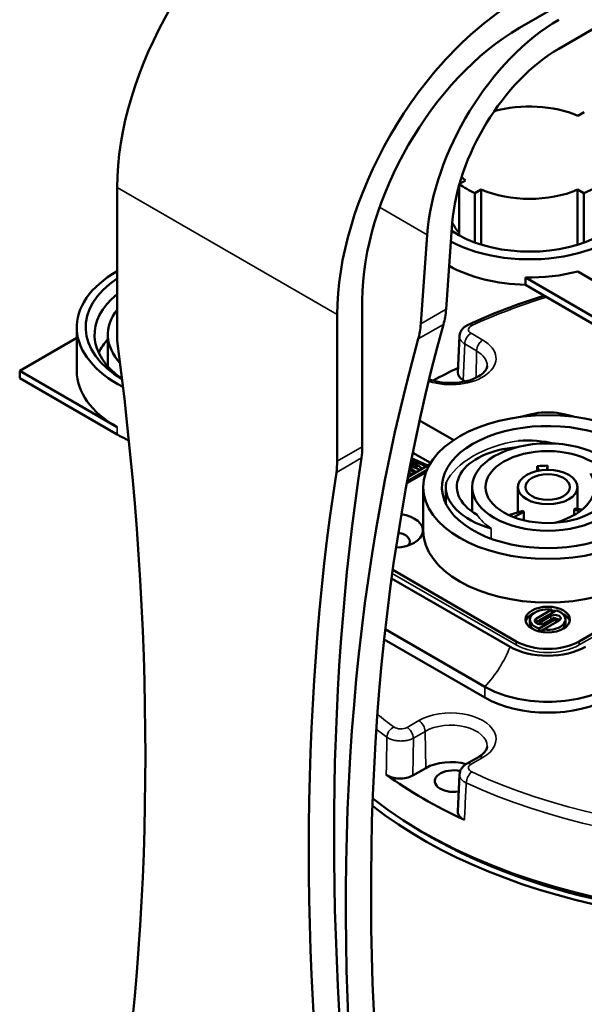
# Model space of a CAD drawing. Header units: millimetres. Extents: x 30 to 1646, y 30 to 1265.
# Tile 65 of 137: x 162 to 226, y 1050 to 1161. Entities that reach past the tile are written whole.
import ezdxf

# ---------------------------------------------------------------- set-up
doc = ezdxf.new("R2010")
doc.units = ezdxf.units.MM
doc.header["$LTSCALE"] = 6
doc.layers.add('Visible (ISO)', color=7, linetype='Continuous', lineweight=50)
doc.layers.add('Visible Narrow (ISO)', color=7, linetype='Continuous', lineweight=35)

msp = doc.modelspace()

# ---------------------------------------------------------------- linework, layer by layer
at = {"layer": 'Visible (ISO)'}
for p, q in [((218.3016, 1160.0346), (235.2722, 1169.8326)), ((222.7265, 1157.6903), (235.2722, 1164.9336)), ((225.5977, 1150.5511), (224.8826, 1150.1403)), ((212.2479, 1142.8805), (211.5541, 1142.4818)), ((173.0468, 1125.5884), (173.0468, 1142.0717)), ((211.5329, 1136.6909), (211.5329, 1142.4074)), ((213.2964, 1141.4466), (214.0115, 1141.8574)), ((214.0115, 1135.6571), (214.0115, 1141.8574)), ((224.8482, 1141.8424), (225.5598, 1141.4296)), ((224.8482, 1141.8424), (224.8482, 1135.6465)), ((213.2964, 1141.4466), (213.2964, 1135.898)), ((225.5598, 1135.8842), (225.5598, 1141.4296)), ((210.7514, 1138.1058), (210.0455, 1128.3813)), ((207.2062, 1126.7421), (207.9337, 1136.7637)), ((218.9734, 1131.9663), (218.9734, 1131.1498)), ((233.875, 1123.3216), (218.9734, 1131.9663)), ((224.8609, 1132.6431), (237.0604, 1125.566)), ((233.2182, 1122.8861), (218.9734, 1131.1498)), ((200.624, 1112.9327), (200.624, 1129.416)), ((197.7955, 1127.783), (197.7955, 1111.2997)), ((168.507, 1126.3541), (168.507, 1121.4551)), ((162.0867, 1121.4551), (168.507, 1125.1619)), ((172.007, 1121.9669), (172.007, 1125.5376)), ((211.3675, 1121.2743), (211.5618, 1125.3481)), ((173.0468, 1115.1273), (162.0867, 1121.4551)), ((162.0867, 1120.6387), (162.0867, 1121.4551)), ((173.0468, 1114.3108), (162.0867, 1120.6387)), ((212.2165, 1120.2736), (211.953, 1120.4257)), ((207.0686, 1115.8972), (210.9023, 1113.6838)), ((208.2967, 1111.1057), (206.2997, 1112.2587)), ((205.7647, 1109.5221), (208.1867, 1110.9204)), ((207.1338, 1110.3125), (206.0081, 1110.7906)), ((206.0427, 1110.9676), (206.8513, 1110.6185)), ((206.8513, 1110.6185), (206.0896, 1111.2066)), ((206.1346, 1111.4339), (207.3813, 1110.4554)), ((207.8144, 1110.7055), (206.1423, 1111.4729)), ((206.1766, 1111.6454), (208, 1110.8126)), ((220.2888, 1110.7404), (220.2888, 1110.1981)), ((220.4821, 1110.2369), (220.2888, 1110.7404)), ((221.4626, 1110.7996), (221.4267, 1110.325)), ((221.4626, 1110.3253), (221.4626, 1110.7996)), ((205.6361, 1108.8355), (207.7929, 1110.0807)), ((207.8993, 1110.3463), (205.6787, 1109.0642)), ((206.2676, 1109.8124), (205.8641, 1110.0453)), ((206.5151, 1109.9553), (205.929, 1110.383)), ((205.9697, 1110.5933), (206.7007, 1110.0625)), ((206.6153, 1110.1245), (206.7264, 1110.0773)), ((207.2567, 1110.5532), (207.4204, 1110.478)), ((207.4836, 1103.4922), (207.4836, 1108.3912)), ((210.0088, 1106.799), (210.0088, 1108.432)), ((212.9836, 1105.6178), (212.9836, 1108.3912)), ((218.1336, 1105.539), (218.1336, 1108.3912)), ((224.8336, 1105.9508), (224.8336, 1108.3912)), ((217.1158, 1105.2331), (218.6769, 1105.7023)), ((218.805, 1105.5967), (217.6767, 1104.9997)), ((218.805, 1104.6573), (218.805, 1105.5967)), ((225.0871, 1105.6562), (224.4709, 1105.8828)), ((224.4709, 1105.8828), (224.4709, 1105.2578)), ((224.5653, 1105.9997), (225.3472, 1105.8574)), ((243.0504, 1101.451), (225.0192, 1091.0407)), ((217.9481, 1091.0407), (204.0459, 1099.0671)), ((203.9149, 1098.1221), (217.241, 1090.4283)), ((221.9448, 1094.6137), (220.2108, 1093.6126)), ((220.5644, 1093.4085), (222.4544, 1094.4997)), ((221.9448, 1094.2055), (221.9448, 1094.6137)), ((219.4836, 1093.0819), (219.4836, 1093.4901)), ((220.5644, 1093.4085), (220.2108, 1093.2044)), ((222.4029, 1093.5718), (220.5128, 1092.4806)), ((220.7765, 1093.286), (220.5644, 1093.4085)), ((220.5644, 1093.4085), (220.5644, 1093.0002)), ((220.6106, 1092.9736), (220.5644, 1093.0002)), ((221.8372, 1093.8984), (220.7765, 1093.286)), ((220.7765, 1093.286), (220.7765, 1092.977)), ((221.0224, 1092.3666), (222.7564, 1093.3677)), ((221.1301, 1093.0819), (222.1907, 1093.6943)), ((222.1907, 1093.6943), (222.4029, 1093.5718)), ((222.4029, 1093.5718), (222.4029, 1093.1635)), ((223.4836, 1093.0819), (223.4836, 1093.4901)), ((214.4126, 1085.9375), (203.205, 1092.4083)), ((220.5128, 1092.4806), (220.5128, 1092.16)), ((221.0224, 1092.3666), (220.6218, 1092.1352)), ((221.0224, 1092.0715), (221.0224, 1092.3666)), ((214.4126, 1084.7128), (203.0786, 1091.2565)), ((205.2894, 1081.2279), (205.2894, 1081.2277)), ((205.0224, 1079.8322), (205.0224, 1079.8322)), ((213.68, 1078.0247), (212.3533, 1077.2587)), ((207.7542, 1076.7861), (206.2961, 1075.9443)), ((211.5617, 1076.0467), (211.3674, 1071.8927)), ((211.5617, 1076.0468), (211.5617, 1076.0467))]:
    msp.add_line(p, q, dxfattribs=at)
for centre, major_axis, ratio, start_param, end_param in [((193.5529, 1153.9109), (-14.5, -25.1147), 0.57735027, 3.92699082, 5.49778714), ((218.3016, 1139.6222), (14.5, 25.1147), 0.57735027, 0.78539816, 2.35619449), ((222.7265, 1143.8099), (10.5, 18.1865), 0.57735027, 0.78539816, 2.26892803), ((218.3016, 1139.6222), (-12.5, -21.6506), 0.57735027, 3.92699082, 5.49778714), ((222.7265, 1143.8099), (-8.5, -14.7224), 0.57735027, 3.92699082, 5.41052068), ((219.447, 1145.9988), (9, 0), 0.57735027, 0.92234379, 2.03129075), ((219.447, 1141.5081), (13, 0), 0.57735027, 3.96380396, 7.10782493), ((219.447, 1141.5081), (11.5, 0), 0.57735027, 3.84627807, 6.9551362), ((219.447, 1145.9988), (-9, 0), 0.57735027, 0.55391527, 0.64366511), ((219.447, 1145.9988), (-10, 0), 0.57735027, 0.66006428, 0.90833228), ((219.447, 1145.9988), (-9, 0), 0.57735027, 0.92234379, 2.21446144), ((219.447, 1145.9988), (-10, 0), 0.57735027, 2.22847295, 2.47912861), ((219.447, 1139.4669), (-9, 0), 0.57735027, 0.2613842, 0.49630183), ((219.447, 1138.6504), (13, 0), 0.57735027, 3.94264694, 4.67594529), ((184.007, 1126.3541), (-14.5, 0), 0.57735027, 5.56937512, 7.05365003), ((184.007, 1126.3541), (-15.5, 0), 0.57735027, 5.49778714, 7.12687673), ((219.447, 1139.4669), (13, 0), 0.57735027, 4.67594529, 5.14192505), ((184.007, 1125.5376), (-13.5, 0), 0.57735027, 5.65972554, 6.97324325), ((184.007, 1125.5376), (-12, 0), 0.57735027, 5.86381681, 6.76655298), ((202.9213, 1132.4944), (4.3326, -9.0959), 0.62547358, 0.62246683, 0.83301532), ((385.9299, 976.6034), (-110.9926, 235.3752), 0.6252357, 0.62600926, 1.04867661), ((200.0823, 1130.8552), (-4.3324, 9.096), 0.62545909, 3.76407592, 3.9746247), ((212.9361, 1125.7355), (-0.4186, 0.9082), 0.50943022, 0.00000011, 0.00014521), ((180.1179, 1121.5059), (-5, 8.6603), 0.57735027, 0.78539816, 0.9463052), ((184.007, 1121.4551), (-13.5, 0), 0.57735027, 5.80730306, 6.01820382), ((-63.0286, 1216.3162), (-169.1806, 293.0293), 0.57735027, 3.76608378, 4.08789785), ((383.0907, 974.9642), (-110.9926, 235.3752), 0.6252357, 0.62600926, 1.04867661), ((247.6466, 1096.552), (56.8079, 0), 0.57735027, 2.26293341, 2.32896153), ((184.007, 1121.4551), (-15.5, 0), 0.57735027, 0, 0.78539816), ((213.3682, 1121.2419), (-2.0015, 0.0009), 0.5769769, 6.25594167, 7.06889618), ((221.4836, 1113.2902), (6, 0), 0.57735027, 1.87982323, 2.09795172), ((221.4836, 1113.9026), (5, 0), 0.57735027, 0.99130814, 2.15028452), ((221.4836, 1113.2902), (6, 0), 0.57735027, 1.04364093, 1.26176942), ((221.4836, 1108.3912), (11.9, 0), 0.57735027, 5.73098751, 11.54777209), ((184.007, 1120.6387), (15.5, 0), 0.57735027, 3.92699082, 4.04138263), ((193.5529, 1117.0152), (-5, 8.6603), 0.57735027, 3.76608378, 3.92699082), ((219.0088, 1108.432), (9, 0), 0.57735027, 1.20180789, 1.66051603), ((219.0088, 1108.432), (-7.75, 0), 0.57735027, 4.84233348, 7.06973554), ((436.6994, 931.064), (-169.1806, 293.0293), 0.57735027, 0.62449113, 0.9463052), ((190.7245, 1115.3822), (5, -8.6603), 0.57735027, 0.62449113, 0.78539816), ((221.4836, 1106.7582), (7, 0), 0.57735027, 1.57379649, 1.74232909), ((433.871, 929.431), (169.1806, -293.0293), 0.57735027, 3.76608378, 4.08789785), ((219.0088, 1108.432), (7.75, 0), 0.57735027, 5.14835129, 6.62439693), ((219.0088, 1108.432), (-9, 0), 0.57735027, 6.19346561, 7.40842038), ((219.0088, 1106.799), (-9, 0), 0.57735027, 0, 0.04803857), ((204.1595, 1103.4922), (3.3, 0), 0.57735027, 4.78999245, 7.59166332), ((221.4836, 1106.7582), (3.35, 0), 0.57735027, 3.7191205, 3.78579528), ((221.4836, 1106.7582), (3.35, 0), 0.57735027, 5.81351561, 5.88019038), ((204.1595, 1102.2675), (1.8, 0), 0.57735027, 5.85801168, 7.56328407), ((221.4836, 1103.4922), (-14, 0), 0.57735027, 0, 3.14159265), ((221.4836, 1093.0819), (-2.5, 0), 0.57735027, 5.39199966, 6.14128825), ((221.4836, 1093.4901), (-2, 0), 0.57735027, 4.47970593, 7.34717317), ((221.4836, 1093.4901), (2, 0), 0.57735027, 4.47970593, 7.34717317), ((221.4836, 1093.0819), (2.5, 0), 0.57735027, 1.21884348, 1.38526245), ((221.4836, 1093.0819), (2.5, 0), 0.57735027, 0.14189705, 0.89118564), ((247.6466, 1092.0613), (57, 0), 0.57735027, 3.77683091, 6.32028435), ((221.4836, 1093.0819), (-2, 0), 0.57735027, 0, 0.66711036), ((220.6705, 1093.3473), (-0.65, 0), 0.57735027, 5.49778714, 8.6393798), ((220.6705, 1092.939), (0.65, 0), 0.57735027, 2.35619449, 2.56648123), ((222.2968, 1093.633), (0.65, 0), 0.57735027, 5.49778714, 8.6393798), ((222.2968, 1093.2248), (0.65, 0), 0.57735027, 0.57511142, 1.47855807), ((221.4836, 1093.0819), (2, 0), 0.57735027, 5.61607495, 6.28318531), ((221.4836, 1093.0819), (-5, 0), 0.57735027, 0.78539816, 2.35619449), ((221.4836, 1092.8778), (-6, 0), 0.57735027, 0.78539816, 2.35619449), ((221.4836, 1090.02), (-10, 0), 0.57735027, 0.78539816, 2.35619449), ((221.4836, 1088.7953), (10, 0), 0.57735027, 3.92699082, 5.49778714), ((210.5827, 1075.1531), (4, 0), 0.57735027, 1.1232584, 2.35619494), ((210.877, 1075.3231), (-2.1, 0), 0.57735027, 4.33833266, 8.14197891), ((247.6466, 1096.552), (-56.8079, 0), 0.57735027, 0.6757271, 0.89506921), ((204.8825, 1076.7614), (-2.0002, -0.0009), 0.57772355, 0.67564064, 2.35543543), ((247.6466, 1092.8778), (56.9651, 0), 0.57735027, 3.7768784, 5.26826709), ((213.3682, 1071.8621), (-2.0015, -0.0009), 0.57697691, 6.25594228, 7.1772716), ((247.6466, 1092.0613), (56, 0), 0.57735027, 3.88346225, 5.54131571)]:
    msp.add_ellipse(centre, major_axis=major_axis, ratio=ratio, start_param=start_param, end_param=end_param, dxfattribs=at)
for centre, major_axis in [((221.4836, 1108.3912), (14, 0)), ((221.4836, 1108.3912), (8.5, 0)), ((221.4836, 1108.3912), (-7, 0)), ((221.4836, 1108.3912), (-3.35, 0)), ((221.4836, 1108.3912), (-2.5, 0)), ((221.4836, 1093.4901), (-2.5, 0))]:
    msp.add_ellipse(centre, major_axis=major_axis, ratio=0.57735027, dxfattribs=at)
msp.add_open_spline([(221.1083, 1129.9113), (218.0846, 1128.9774), (215.2055, 1127.8827), (212.5175, 1126.6437)], degree=3, dxfattribs=at)
for points, knots in [([(212.5175, 1126.6436), (212.4311, 1126.6038), (212.346, 1126.5575), (212.1798, 1126.4488), (212.0985, 1126.3862), (211.9435, 1126.24), (211.8697, 1126.1561), (211.738, 1125.9632), (211.6803, 1125.8538), (211.5951, 1125.613), (211.5682, 1125.4816), (211.5618, 1125.3481)], [1.459216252, 1.459216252, 1.459216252, 1.459216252, 1.633106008, 1.633106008, 1.806995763, 1.806995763, 1.980885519, 1.980885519, 2.154775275, 2.154775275, 2.328665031, 2.328665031, 2.328665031, 2.328665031]), ([(208.1425, 1120.514), (208.2337, 1120.4794), (208.3279, 1120.4465), (208.7891, 1120.2993), (209.1915, 1120.2109), (210.0384, 1120.1028), (210.4835, 1120.0844), (211.3633, 1120.1228), (211.7978, 1120.1799), (212.6023, 1120.3599), (212.9728, 1120.482), (213.607, 1120.7663), (213.8726, 1120.9275), (214.2824, 1121.2539), (214.4271, 1121.4182), (214.6239, 1121.7319), (214.6631, 1121.871), (214.6696, 1122.006), (214.6698, 1122.0122), (214.6699, 1122.0185)], [1.7745383, 1.7745383, 1.7745383, 1.7745383, 1.85106258, 1.85106258, 2.13857227, 2.13857227, 2.43164564, 2.43164564, 2.72587115, 2.72587115, 3.01650137, 3.01650137, 3.29979355, 3.29979355, 3.5795858, 3.5795858, 3.89909056, 3.89909056, 3.91464791, 3.91464791, 3.91464791, 3.91464791]), ([(213.68, 1078.0247), (213.8268, 1078.1094), (213.9576, 1078.1982), (214.1843, 1078.3774), (214.2801, 1078.4678), (214.4367, 1078.6431), (214.4975, 1078.7279), (214.5888, 1078.8863), (214.6195, 1078.9597), (214.6593, 1079.0958), (214.6686, 1079.1586), (214.6699, 1079.2208)], [3.141592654, 3.141592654, 3.141592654, 3.141592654, 3.296203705, 3.296203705, 3.450814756, 3.450814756, 3.605425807, 3.605425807, 3.760036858, 3.760036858, 3.914647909, 3.914647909, 3.914647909, 3.914647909]), ([(212.3534, 1077.2587), (212.2797, 1077.2161), (212.2072, 1077.1679), (212.0664, 1077.0573), (211.9979, 1076.9949), (211.8688, 1076.8524), (211.808, 1076.7723), (211.7013, 1076.5926), (211.6554, 1076.493), (211.5882, 1076.2783), (211.5672, 1076.1633), (211.5617, 1076.0468)], [6.282943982, 6.282943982, 6.282943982, 6.282943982, 6.434673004, 6.434673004, 6.586402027, 6.586402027, 6.738131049, 6.738131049, 6.889860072, 6.889860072, 7.041589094, 7.041589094, 7.041589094, 7.041589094])]:
    msp.add_open_spline(points, degree=3, knots=knots, dxfattribs=at)
at = {"layer": 'Visible Narrow (ISO)'}
for p, q in [((197.7955, 1127.783), (173.0468, 1142.0717)), ((207.9337, 1136.7637), (202.573, 1139.8587)), ((207.2062, 1126.7421), (210.0455, 1128.3813)), ((206.9192, 1125.0453), (209.7584, 1126.6845)), ((212.8534, 1125.6926), (214.18, 1124.9268)), ((211.953, 1120.4257), (212.1463, 1124.4823)), ((213.473, 1123.7163), (212.1463, 1124.4823)), ((213.4276, 1120.6885), (213.473, 1123.7163)), ((173.0468, 1114.3108), (173.0468, 1115.1273)), ((197.7955, 1111.2997), (200.624, 1112.9327)), ((197.7042, 1110.0443), (200.5326, 1111.6773)), ((215.1301, 1103.7432), (215.1301, 1102.5819)), ((225.0192, 1090.6324), (243.0504, 1101.0427)), ((203.993, 1098.6894), (217.9481, 1090.6324)), ((220.2108, 1093.6126), (220.2108, 1093.2044)), ((221.8372, 1093.4901), (221.8372, 1093.8984)), ((217.9481, 1090.6324), (217.9481, 1091.0407)), ((225.0192, 1091.0407), (225.0192, 1090.6324)), ((214.4126, 1084.7128), (214.4126, 1085.9375)), ((205.6587, 1081.3631), (206.9853, 1082.1291)), ((204.2778, 1081.3447), (204.2778, 1081.3445)), ((207.6923, 1080.9186), (206.3656, 1080.1527)), ((207.7542, 1076.7861), (207.6923, 1080.9186)), ((204.3077, 1079.8955), (204.3077, 1079.8954)), ((206.2961, 1075.9443), (206.3656, 1080.1527)), ((214.18, 1077.9752), (212.8535, 1077.2092))]:
    msp.add_line(p, q, dxfattribs=at)
for centre, major_axis, ratio, start_param, end_param in [((247.6466, 1101.451), (55.6327, 0), 0.57735027, 2.06277785, 2.24454919), ((212.9361, 1125.7355), (-0.4186, 0.9082), 0.50943022, 5.54770867, 6.28318531), ((213.5599, 1126.1008), (-0.9996, 0.0001), 0.57735853, 5.38636992, 7.06879507), ((212.8533, 1124.8763), (-0.5, -0.866), 0.57735027, 3.92698516, 5.48033398), ((210.5827, 1122.8498), (5.0874, 0), 0.57735027, 4.19984202, 7.06858355), ((214.18, 1124.1103), (0.5, 0.866), 0.57735027, 0.78539738, 2.33874123), ((210.5827, 1122.0476), (4.0876, 0), 0.57735027, 6.2708424, 7.06858347), ((221.4836, 1107.0032), (-11.9, 0), 0.57735027, 4.99174514, 6.00382915), ((221.4836, 1105.3702), (-11.9, 0), 0.57735027, 6.01508213, 6.0615177), ((221.4836, 1107.0032), (-8.5, 0), 0.57735027, 0.36216083, 0.72654066), ((221.4836, 1092.6736), (5, 0), 0.57735027, 3.92699082, 5.49778714), ((210.5827, 1080.0521), (5.0874, 0), 0.57735027, 5.49778714, 8.63937988), ((247.6466, 1101.451), (-55.6327, 0), 0.57735027, 0.61845362, 0.67375286), ((206.9853, 1081.3126), (-0.5, 0.866), 0.57735027, 3.94444408, 5.49778792), ((247.6466, 1100.663), (-56.6321, 0), 0.57735027, 0.6393684, 0.67375141), ((204.1704, 1080.5944), (0.586, 0.8103), 0.63808112, 0.84781031, 2.38370334), ((204.9515, 1081.7708), (-0.9996, 0), 0.57731518, 0.67395777, 2.3566728), ((205.6586, 1080.5466), (0.5, -0.866), 0.57735027, 0.80285132, 2.35620019), ((210.5827, 1079.2499), (4.0876, 0), 0.57735027, 6.2708424, 8.6393798), ((214.18, 1077.1587), (-0.5, 0.866), 0.57735027, 5.49778675, 6.28318531), ((212.8533, 1076.3927), (-0.5, 0.866), 0.57735027, 5.49777847, 6.28316349), ((213.5599, 1076.8008), (-0.9996, 0.0001), 0.57734177, 5.49731272, 7.17995671), ((212.9361, 1075.5335), (-0.4186, -0.9082), 0.50943024, 3.87706587, 5.4129555), ((247.6466, 1101.451), (-55.6327, 0), 0.57735027, 0.89704347, 2.10590364), ((247.6466, 1100.663), (-56.6321, 0), 0.57735027, 0.89704478, 2.11416068)]:
    msp.add_ellipse(centre, major_axis=major_axis, ratio=ratio, start_param=start_param, end_param=end_param, dxfattribs=at)
for points, knots in [([(211.5618, 1125.3481), (211.5571, 1125.2502), (211.5922, 1125.042), (211.7873, 1124.7409), (212.0142, 1124.5615), (212.1463, 1124.4823)], [0.516721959, 0.516721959, 0.516721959, 0.516721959, 0.666666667, 0.833333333, 0.999989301, 0.999989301, 0.999989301, 0.999989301]), ([(203.3893, 1080.2629), (203.3818, 1079.7915), (203.3748, 1079.3205), (203.3672, 1078.8505), (203.3596, 1078.3804), (203.3515, 1077.9115), (203.3439, 1077.4427), (203.3364, 1076.974), (203.3295, 1076.5055), (203.322, 1076.038)], [0.000000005, 0.000000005, 0.000000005, 0.000000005, 0.333333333, 0.333333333, 0.333333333, 0.666666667, 0.666666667, 0.666666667, 0.999999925, 0.999999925, 0.999999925, 0.999999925]), ([(203.3893, 1080.2629), (203.506, 1080.1802), (203.7804, 1080.0332), (204.2835, 1079.8846), (204.8388, 1079.8195), (205.4029, 1079.8431), (205.9318, 1079.9535), (206.2334, 1080.0792), (206.3656, 1080.1526)], [0.00000025, 0.00000025, 0.00000025, 0.00000025, 0.166666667, 0.333333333, 0.5, 0.666666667, 0.833333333, 0.9999937, 0.9999937, 0.9999937, 0.9999937]), ([(211.5617, 1076.0467), (211.5602, 1076.0152), (211.5637, 1075.8768), (211.648, 1075.6327), (211.9075, 1075.341), (212.1666, 1075.18), (212.3126, 1075.1111)], [0.450921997, 0.450921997, 0.450921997, 0.450921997, 0.5, 0.666666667, 0.833333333, 1, 1, 1, 1]), ([(212.1152, 1070.9612), (212.137, 1071.4205), (212.1596, 1071.88), (212.1814, 1072.3405), (212.2032, 1072.801), (212.2243, 1073.2626), (212.2461, 1073.7243), (212.2679, 1074.1861), (212.2905, 1074.6481), (212.3125, 1075.1111)], [0.000000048, 0.000000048, 0.000000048, 0.000000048, 0.333333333, 0.333333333, 0.333333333, 0.666666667, 0.666666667, 0.666666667, 1, 1, 1, 1])]:
    msp.add_open_spline(points, degree=3, knots=knots, dxfattribs=at)
msp.add_open_spline([(214.4126, 1085.9375), (215.6286, 1087.2464), (216.5714, 1088.7433), (217.241, 1090.4283)], degree=3, dxfattribs=at)

doc.saveas('drawing.dxf')
